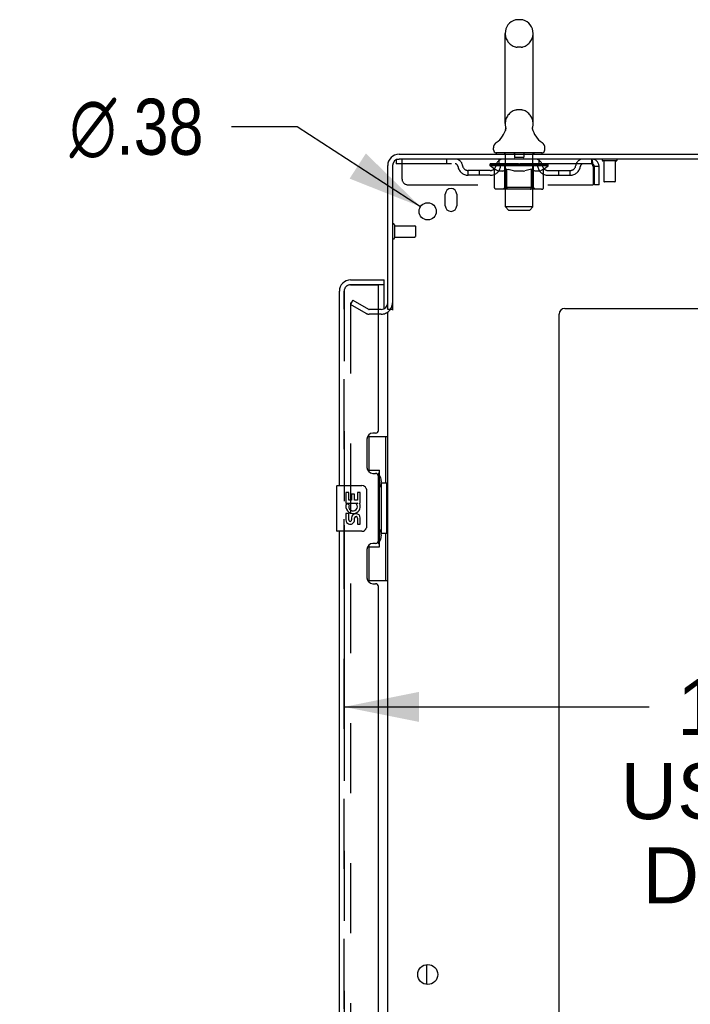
# Model space of a CAD drawing. Header units: inches. Extents: x 0 to 278, y 0 to 180.
# Tile 81 of 84: x 147 to 162, y 116 to 138. Entities that reach past the tile are written whole.
import ezdxf

# ---------------------------------------------------------------- set-up
doc = ezdxf.new("R2010")
doc.units = ezdxf.units.IN
doc.header["$LTSCALE"] = 15.310625
doc.header["$MEASUREMENT"] = 0
doc.linetypes.add('HIDDEN', pattern=[0.2, 0.1, -0.1])
doc.layers.get('0').update_dxf_attribs({"linetype": 'CONTINUOUS'})
for name, color, linetype in [('DEFAULT_2', 8, 'HIDDEN'), ('DIMENSIONS', 7, 'CONTINUOUS'), ('LEFTHAND_DOOR_ASSEMBLY', 7, 'CONTINUOUS'), ('RIGHTHAND_DOOR_ASSEMBLY', 7, 'CONTINUOUS')]:
    doc.layers.add(name, color=color, linetype=linetype)
doc.styles.get("Standard").update_dxf_attribs({"font": 'arial.ttf'})
doc.styles.add('TEXTSTYLE_1', font='gdt', dxfattribs={"width": 0.8})
doc.dimstyles.new('DIMSTYLE_1', dxfattribs={"dimtxt": 1.228125, "dimasz": 1.6375, "dimexe": 0.09, "dimexo": 0.07, "dimgap": 0.0375, "dimtad": 0, "dimtih": 1, "dimtoh": 1, "dimzin": 4, "dimdsep": 46, "dimtxsty": 'Standard', "dimblk": '_FILLED', "dimblk1": '_FILLED', "dimblk2": '_FILLED', "dimcen": 0.09, "dimadec": 3, "dimazin": 1, "dimtfac": 1, "dimtdec": 3, "dimtofl": 0, "dimtmove": 0, "dimatfit": 3, "dimldrblk": '_FILLED', "dimfxl": 0, "dimtolj": 1, "dimtzin": 4, "dimarcsym": 0})
doc.dimstyles.new('DIMSTYLE_2', dxfattribs={"dimtxt": 1.228125, "dimasz": 1.6375, "dimexe": 0.09, "dimexo": 0.07, "dimgap": 0.09, "dimtad": 0, "dimtih": 1, "dimtoh": 1, "dimzin": 4, "dimdsep": 46, "dimtxsty": 'Standard', "dimblk": '_FILLED', "dimblk1": '_FILLED', "dimblk2": '_FILLED', "dimcen": 0.09, "dimadec": 3, "dimazin": 1, "dimtfac": 1, "dimtdec": 3, "dimtofl": 0, "dimtmove": 0, "dimatfit": 1, "dimldrblk": '_FILLED', "dimfxl": 0, "dimtolj": 1, "dimtzin": 4, "dimarcsym": 0})

# ---------------------------------------------------------------- blocks, each defined once
blk = doc.blocks.new('_FILLED')
at = {"color": 0, "linetype": 'ByBlock'}
blk.add_solid([(0, 0), (-1, 0.2), (-1, -0.2)], dxfattribs=at)
blk = doc.blocks.new('*D14')
at = {"layer": 'DIMENSIONS', "color": 2, "linetype": 'Continuous'}
for p, q in [((154.085, 126.708), (154.085, 121.258)), ((170.71, 126.708), (170.71, 121.258)), ((154.085, 122.732), (160.759, 122.732)), ((170.71, 122.732), (166.278, 122.732))]:
    blk.add_line(p, q, dxfattribs=at)
at = {"layer": 'DIMENSIONS', "color": 2, "linetype": 'Continuous', "xscale": 1.6375, "yscale": 1.6375, "zscale": 1.6375, "rotation": 180}
blk.add_blockref('_FILLED', (154.085, 122.732), dxfattribs=at)
at = {"layer": 'DIMENSIONS', "color": 2, "linetype": 'Continuous', "xscale": 1.6375, "yscale": 1.6375, "zscale": 1.6375}
blk.add_blockref('_FILLED', (170.71, 122.732), dxfattribs=at)
at = {"layer": 'DIMENSIONS', "color": 2, "linetype": 'Continuous', "insert": (163.518, 123.346), "char_height": 1.2281, "width": 6.75697, "attachment_point": 2, "line_spacing_factor": 0.9}
blk.add_mtext('16.63\\PUSABLE\\PDEPTH', dxfattribs=at)
blk = doc.blocks.new('*D25')
at = {"layer": 'DIMENSIONS', "color": 2, "linetype": 'Continuous'}
for p, q in [((153.055, 135.428), (151.622, 135.428)), ((155.757, 133.678), (153.055, 135.428))]:
    blk.add_line(p, q, dxfattribs=at)
at = {"layer": 'DIMENSIONS', "color": 2, "linetype": 'Continuous', "xscale": 1.6375, "yscale": 1.6375, "zscale": 1.6375, "rotation": 327.0639424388}
blk.add_blockref('_FILLED', (155.757, 133.678), dxfattribs=at)
at = {"layer": 'DIMENSIONS', "color": 2, "linetype": 'Continuous', "insert": (151.008, 136.042), "char_height": 1.22812, "width": 4.0207, "attachment_point": 3, "line_spacing_factor": 0.9, "style": 'TEXTSTYLE_1'}
blk.add_mtext('{\\fgdt;n}\\fArial;.38', dxfattribs=at)

msp = doc.modelspace()

# ---------------------------------------------------------------- linework, layer by layer
at = {"color": 7, "linetype": 'Continuous'}
for p, q in [((157.958, 137.771), (157.87, 137.771)), ((157.608, 135.496), (157.608, 137.471)), ((158.22, 135.496), (158.22, 137.471)), ((157.614, 135.353), (157.613, 135.348)), ((158.208, 135.397), (158.209, 135.402)), ((158.208, 135.392), (158.208, 135.397)), ((158.208, 135.387), (158.208, 135.392)), ((158.209, 135.382), (158.208, 135.387)), ((158.209, 135.412), (158.21, 135.417)), ((158.209, 135.407), (158.209, 135.412)), ((158.209, 135.402), (158.209, 135.407)), ((158.209, 135.377), (158.209, 135.382)), ((158.21, 135.372), (158.209, 135.377)), ((158.211, 135.367), (158.21, 135.372)), ((158.211, 135.422), (158.212, 135.426)), ((158.212, 135.359), (158.211, 135.363)), ((157.352, 134.925), (157.352, 134.964)), ((158.477, 134.925), (158.477, 134.964)), ((157.414, 134.856), (157.414, 134.826)), ((158.414, 134.856), (157.414, 134.856)), ((158.414, 134.856), (158.414, 134.826)), ((155.143, 131.43), (155.039, 131.43)), ((155.893, 116.658), (155.893, 117.093))]:
    msp.add_line(p, q, dxfattribs=at)
at = {"color": 3, "linetype": 'Continuous'}
for p, q in [((155.286, 134.826), (172.987, 134.826)), ((172.949, 134.722), (155.286, 134.722)), ((155.039, 131.43), (155.039, 134.579)), ((155.143, 134.579), (155.143, 131.418)), ((156.299, 133.701), (156.299, 133.951)), ((156.549, 133.951), (156.549, 133.701)), ((158.914, 131.451), (170.789, 131.451)), ((155.039, 52.274), (155.039, 131.378)), ((158.789, 50.951), (158.789, 131.326))]:
    msp.add_line(p, q, dxfattribs=at)
at = {"color": 7, "linetype": 'Continuous'}
for points in [[(157.616, 135.426), (157.617, 135.422), (157.618, 135.417), (157.619, 135.412), (157.619, 135.407), (157.62, 135.402), (157.62, 135.397), (157.62, 135.392), (157.62, 135.387), (157.62, 135.382), (157.619, 135.378), (157.619, 135.373), (157.618, 135.368), (157.617, 135.363), (157.616, 135.358), (157.614, 135.353)], [(158.21, 135.417), (158.211, 135.422), (158.212, 135.426)], [(158.211, 135.363), (158.211, 135.368), (158.21, 135.372)]]:
    msp.add_lwpolyline(points, dxfattribs=at)
at = {"color": 3, "linetype": 'Continuous'}
for centre, radius in [((155.914, 133.576), 0.188), ((155.914, 116.876), 0.219)]:
    msp.add_circle(centre, radius, dxfattribs=at)
at = {"color": 7, "linetype": 'Continuous'}
for centre, radius, start, end in [((157.914, 137.471), 0.306, 105.6303, 180), ((157.87, 137.627), 0.144, 90, 105.6303), ((157.958, 137.627), 0.144, 74.3697, 90), ((157.914, 137.471), 0.306, 0, 74.3697), ((157.116, 135.512), 0.523, 304.6624, 347.2389), ((157.914, 135.496), 0.306, 180, 193.2053), ((158.712, 135.512), 0.523, 192.7611, 235.3376), ((157.914, 135.496), 0.306, 346.7947, 360), ((157.495, 134.964), 0.144, 124.6624, 180), ((157.421, 134.925), 0.069, 180, 265), ((158.408, 134.925), 0.069, 275, 360), ((158.333, 134.964), 0.144, 360, 55.3376)]:
    msp.add_arc(centre, radius, start, end, dxfattribs=at)
at = {"color": 3, "linetype": 'Continuous'}
for centre, radius, start, end in [((155.286, 134.579), 0.246, 90, 180), ((155.286, 134.579), 0.142, 90, 180), ((156.424, 133.951), 0.125, 0, 180), ((156.424, 133.701), 0.125, 180, 360), ((154.897, 131.572), 0.142, 270, 360), ((158.914, 131.326), 0.125, 90, 180)]:
    msp.add_arc(centre, radius, start, end, dxfattribs=at)
at = {"layer": 'DEFAULT_2', "color": 8, "linetype": 'HIDDEN'}
for p, q in [((157.958, 137.171), (157.87, 137.171)), ((157.958, 135.796), (157.87, 135.796)), ((155.227, 134.722), (155.227, 134.618)), ((155.227, 134.722), (155.286, 134.722)), ((155.352, 134.284), (155.352, 134.722)), ((156.327, 134.722), (156.327, 134.618)), ((157.477, 134.618), (157.477, 134.722)), ((157.594, 134.856), (157.594, 134.826)), ((157.614, 133.675), (157.614, 134.826)), ((157.809, 134.846), (157.809, 134.766)), ((158.009, 134.756), (157.819, 134.756)), ((158.019, 134.846), (158.019, 134.766)), ((158.214, 133.675), (158.214, 134.826)), ((158.234, 134.856), (158.234, 134.826)), ((158.352, 134.618), (158.352, 134.722)), ((159.497, 134.722), (159.497, 134.618)), ((159.5, 134.721), (159.497, 134.722)), ((160.035, 134.679), (159.751, 134.679)), ((159.769, 134.679), (159.769, 134.232)), ((160.017, 134.679), (160.017, 134.232)), ((159.497, 134.618), (155.227, 134.618)), ((156.8, 134.367), (156.8, 134.471)), ((157.283, 134.471), (156.8, 134.471)), ((157.05, 134.367), (157.05, 134.471)), ((157.281, 134.571), (157.281, 134.611)), ((157.281, 134.611), (157.587, 134.611)), ((157.378, 134.503), (157.281, 134.571)), ((158.547, 134.571), (157.281, 134.571)), ((157.282, 134.611), (157.282, 134.615)), ((157.402, 134.614), (157.282, 134.615)), ((157.291, 134.611), (157.291, 134.618)), ((157.299, 134.608), (157.299, 134.611)), ((157.299, 134.608), (158.529, 134.608)), ((157.308, 134.608), (157.308, 134.611)), ((157.309, 134.608), (157.309, 134.611)), ((157.319, 134.611), (157.319, 134.618)), ((157.335, 134.608), (157.335, 134.611)), ((157.337, 134.608), (157.337, 134.611)), ((157.366, 134.611), (157.366, 134.618)), ((157.378, 134.096), (157.378, 134.503)), ((157.378, 134.503), (157.393, 134.493)), ((157.38, 134.608), (157.38, 134.611)), ((157.383, 134.608), (157.383, 134.611)), ((157.408, 134.484), (157.393, 134.493)), ((157.402, 134.611), (157.402, 134.614)), ((157.422, 134.476), (157.407, 134.484)), ((157.436, 134.47), (157.422, 134.476)), ((157.429, 134.611), (157.429, 134.618)), ((157.43, 134.608), (157.43, 134.611)), ((157.431, 134.608), (157.431, 134.611)), ((157.434, 134.608), (157.434, 134.611)), ((157.451, 134.464), (157.436, 134.47)), ((157.441, 134.608), (157.441, 134.611)), ((157.441, 134.608), (157.441, 134.611)), ((157.445, 134.608), (157.445, 134.611)), ((157.448, 134.608), (157.448, 134.612)), ((157.465, 134.459), (157.451, 134.464)), ((157.452, 134.608), (157.452, 134.611)), ((157.559, 134.459), (157.465, 134.459)), ((157.467, 134.608), (157.467, 134.611)), ((157.485, 134.608), (157.485, 134.613)), ((157.485, 134.608), (157.485, 134.611)), ((157.506, 134.608), (157.506, 134.611)), ((157.507, 134.611), (157.507, 134.618)), ((157.517, 134.608), (157.517, 134.611)), ((157.521, 134.608), (157.521, 134.611)), ((157.53, 134.608), (157.53, 134.611)), ((157.541, 134.608), (157.541, 134.615)), ((157.557, 134.608), (157.557, 134.611)), ((157.559, 134.459), (157.573, 134.464)), ((157.56, 134.608), (157.56, 134.611)), ((157.587, 134.47), (157.573, 134.464)), ((157.587, 134.608), (157.587, 134.611)), ((157.602, 134.476), (157.587, 134.47)), ((157.654, 134.611), (157.592, 134.611)), ((157.598, 134.611), (157.598, 134.618)), ((157.601, 134.099), (157.601, 134.568)), ((157.616, 134.484), (157.601, 134.476)), ((157.604, 134.608), (157.604, 134.611)), ((157.609, 134.608), (157.609, 134.611)), ((157.615, 134.608), (157.615, 134.616)), ((157.631, 134.493), (157.616, 134.484)), ((157.619, 134.608), (157.619, 134.611)), ((157.63, 134.608), (157.63, 134.611)), ((157.645, 134.503), (157.63, 134.493)), ((157.645, 134.096), (157.645, 134.503)), ((157.645, 134.503), (157.675, 134.493)), ((157.654, 134.608), (157.654, 134.611)), ((157.729, 134.611), (157.67, 134.611)), ((157.703, 134.484), (157.674, 134.493)), ((157.69, 134.608), (157.69, 134.611)), ((157.698, 134.611), (157.698, 134.618)), ((157.701, 134.608), (157.701, 134.611)), ((157.732, 134.476), (157.703, 134.484)), ((157.704, 134.608), (157.704, 134.617)), ((157.706, 134.608), (157.706, 134.611)), ((157.714, 134.608), (157.714, 134.611)), ((157.729, 134.608), (157.729, 134.611)), ((157.76, 134.47), (157.731, 134.477)), ((157.81, 134.611), (157.755, 134.611)), ((157.787, 134.464), (157.759, 134.47)), ((157.768, 134.608), (157.768, 134.611)), ((157.815, 134.459), (157.787, 134.464)), ((157.8, 134.611), (157.914, 134.618)), ((157.804, 134.611), (157.804, 134.618)), ((157.805, 134.618), (157.804, 134.618)), ((157.805, 134.611), (157.805, 134.618)), ((157.805, 134.608), (157.805, 134.611)), ((157.809, 134.608), (157.809, 134.611)), ((157.81, 134.608), (157.81, 134.611)), ((157.81, 134.608), (157.81, 134.611)), ((158.013, 134.459), (157.815, 134.459)), ((157.893, 134.611), (157.845, 134.611)), ((157.851, 134.608), (157.851, 134.611)), ((157.893, 134.608), (157.893, 134.611)), ((157.912, 134.611), (157.911, 134.611)), ((157.911, 134.608), (157.911, 134.611)), ((157.912, 134.608), (157.912, 134.611)), ((157.914, 134.611), (157.914, 134.618)), ((157.914, 134.618), (158.029, 134.611)), ((157.917, 134.608), (157.917, 134.611)), ((157.917, 134.608), (157.917, 134.611)), ((157.917, 134.611), (157.917, 134.611)), ((157.935, 134.608), (157.935, 134.611)), ((157.935, 134.611), (157.983, 134.611)), ((157.978, 134.608), (157.978, 134.611)), ((158.013, 134.459), (158.041, 134.464)), ((158.018, 134.608), (158.018, 134.611)), ((158.019, 134.608), (158.019, 134.611)), ((158.019, 134.611), (158.073, 134.611)), ((158.02, 134.608), (158.02, 134.611)), ((158.024, 134.611), (158.024, 134.618)), ((158.024, 134.611), (158.024, 134.618)), ((158.024, 134.618), (158.024, 134.618)), ((158.024, 134.608), (158.024, 134.611)), ((158.068, 134.47), (158.04, 134.464)), ((158.06, 134.608), (158.06, 134.611)), ((158.096, 134.476), (158.068, 134.47)), ((158.124, 134.484), (158.096, 134.476)), ((158.099, 134.608), (158.099, 134.611)), ((158.099, 134.611), (158.158, 134.611)), ((158.115, 134.608), (158.115, 134.611)), ((158.122, 134.608), (158.122, 134.611)), ((158.152, 134.492), (158.123, 134.484)), ((158.125, 134.608), (158.125, 134.617)), ((158.127, 134.608), (158.127, 134.611)), ((158.131, 134.611), (158.131, 134.618)), ((158.138, 134.608), (158.138, 134.611)), ((158.181, 134.502), (158.152, 134.492)), ((158.174, 134.608), (158.174, 134.611)), ((158.174, 134.611), (158.236, 134.611)), ((158.181, 134.096), (158.181, 134.502)), ((158.181, 134.502), (158.195, 134.492)), ((158.209, 134.484), (158.195, 134.492)), ((158.198, 134.608), (158.198, 134.611)), ((158.222, 134.476), (158.208, 134.484)), ((158.209, 134.608), (158.209, 134.611)), ((158.213, 134.608), (158.213, 134.616)), ((158.219, 134.608), (158.219, 134.611)), ((158.236, 134.47), (158.222, 134.476)), ((158.224, 134.608), (158.224, 134.611)), ((158.227, 134.099), (158.227, 134.568)), ((158.231, 134.611), (158.231, 134.618)), ((158.249, 134.464), (158.236, 134.47)), ((158.241, 134.608), (158.241, 134.611)), ((158.241, 134.611), (158.442, 134.611)), ((158.263, 134.459), (158.249, 134.464)), ((158.367, 134.459), (158.263, 134.459)), ((158.268, 134.608), (158.268, 134.611)), ((158.271, 134.608), (158.271, 134.611)), ((158.287, 134.608), (158.287, 134.615)), ((158.298, 134.608), (158.298, 134.611)), ((158.307, 134.608), (158.307, 134.611)), ((158.312, 134.608), (158.312, 134.611)), ((158.321, 134.611), (158.321, 134.618)), ((158.323, 134.608), (158.323, 134.611)), ((158.343, 134.608), (158.343, 134.613)), ((158.344, 134.608), (158.344, 134.611)), ((158.362, 134.608), (158.362, 134.611)), ((158.367, 134.459), (158.38, 134.464)), ((158.376, 134.608), (158.376, 134.611)), ((158.38, 134.608), (158.38, 134.612)), ((158.393, 134.47), (158.38, 134.464)), ((158.384, 134.608), (158.384, 134.611)), ((158.387, 134.608), (158.387, 134.611)), ((158.387, 134.608), (158.387, 134.611)), ((158.407, 134.476), (158.393, 134.47)), ((158.394, 134.608), (158.394, 134.611)), ((158.397, 134.608), (158.397, 134.611)), ((158.398, 134.608), (158.398, 134.611)), ((158.399, 134.611), (158.399, 134.618)), ((158.42, 134.484), (158.407, 134.476)), ((158.434, 134.492), (158.42, 134.484)), ((158.448, 134.501), (158.434, 134.492)), ((158.445, 134.608), (158.445, 134.611)), ((158.448, 134.608), (158.448, 134.611)), ((158.448, 134.501), (158.547, 134.571)), ((158.448, 134.096), (158.448, 134.501)), ((158.463, 134.611), (158.463, 134.618)), ((158.491, 134.608), (158.491, 134.611)), ((158.493, 134.608), (158.493, 134.611)), ((158.509, 134.611), (158.509, 134.618)), ((158.519, 134.608), (158.519, 134.611)), ((158.52, 134.608), (158.52, 134.611)), ((158.529, 134.608), (158.529, 134.611)), ((158.538, 134.611), (158.538, 134.618)), ((158.546, 134.471), (159.029, 134.471)), ((158.547, 134.571), (158.547, 134.618)), ((158.779, 134.367), (158.779, 134.471)), ((159.029, 134.367), (159.029, 134.471)), ((159.53, 134.555), (159.53, 134.159)), ((159.56, 134.159), (159.56, 134.555)), ((159.664, 134.555), (159.56, 134.555)), ((159.664, 134.159), (159.664, 134.555)), ((157.283, 134.367), (156.8, 134.367)), ((158.546, 134.367), (159.029, 134.367)), ((155.477, 134.159), (159.53, 134.159)), ((158.405, 134.059), (157.421, 134.059)), ((157.601, 134.099), (157.562, 134.059)), ((158.227, 134.099), (157.601, 134.099)), ((158.159, 134.059), (158.162, 134.06)), ((158.167, 134.062), (158.169, 134.064)), ((158.169, 134.064), (158.172, 134.066)), ((158.227, 134.099), (158.267, 134.059)), ((159.664, 134.159), (159.56, 134.159)), ((160.007, 134.222), (159.779, 134.222)), ((157.683, 133.606), (157.614, 133.675)), ((158.214, 133.675), (157.614, 133.675)), ((157.683, 133.606), (158.145, 133.606)), ((158.145, 133.606), (158.214, 133.675)), ((155.186, 133.28), (155.186, 132.996)), ((155.186, 133.262), (155.633, 133.262)), ((155.643, 133.252), (155.643, 133.024)), ((155.186, 133.014), (155.633, 133.014)), ((154.279, 131.63), (154.227, 131.54)), ((154.227, 131.56), (154.227, 52.091)), ((154.566, 131.344), (154.227, 131.54)), ((154.279, 131.63), (154.618, 131.434)), ((154.897, 131.43), (154.635, 131.43)), ((154.897, 131.326), (154.635, 131.326))]:
    msp.add_line(p, q, dxfattribs=at)
for points in [[(159.5, 134.721), (159.502, 134.718), (159.504, 134.712), (159.507, 134.705), (159.509, 134.696), (159.511, 134.685), (159.514, 134.673), (159.516, 134.659), (159.518, 134.644), (159.521, 134.627), (159.523, 134.61), (159.525, 134.592), (159.528, 134.573), (159.53, 134.555)], [(159.504, 134.614), (159.502, 134.616), (159.5, 134.617), (159.497, 134.618)], [(159.504, 134.614), (159.507, 134.611), (159.509, 134.608), (159.511, 134.604), (159.514, 134.599), (159.516, 134.594), (159.518, 134.588), (159.521, 134.582), (159.523, 134.576), (159.525, 134.569), (159.528, 134.562), (159.53, 134.555)], [(157.421, 134.059), (157.415, 134.06), (157.41, 134.06), (157.405, 134.062), (157.4, 134.064), (157.396, 134.066), (157.391, 134.069), (157.388, 134.073), (157.384, 134.077), (157.382, 134.081), (157.379, 134.086), (157.378, 134.091), (157.378, 134.096)], [(157.667, 134.059), (157.664, 134.06), (157.662, 134.06), (157.659, 134.062), (157.657, 134.064), (157.654, 134.066), (157.652, 134.069), (157.65, 134.073), (157.649, 134.077), (157.647, 134.081), (157.646, 134.086), (157.646, 134.091), (157.645, 134.096)], [(158.162, 134.06), (158.164, 134.06), (158.167, 134.062)], [(158.172, 134.066), (158.174, 134.069), (158.176, 134.073), (158.177, 134.077), (158.179, 134.081)], [(158.174, 134.069), (158.176, 134.073), (158.177, 134.077)], [(158.179, 134.081), (158.18, 134.086), (158.18, 134.091), (158.181, 134.096)], [(158.18, 134.086), (158.18, 134.091), (158.181, 134.096)], [(158.405, 134.059), (158.41, 134.06), (158.416, 134.06), (158.421, 134.062), (158.425, 134.064), (158.43, 134.066), (158.434, 134.069), (158.438, 134.073), (158.442, 134.077), (158.444, 134.081), (158.446, 134.086), (158.448, 134.091), (158.448, 134.096)], [(154.244, 131.58), (154.242, 131.58), (154.24, 131.58), (154.238, 131.579), (154.237, 131.578), (154.235, 131.577), (154.233, 131.576), (154.232, 131.574), (154.23, 131.573), (154.229, 131.571), (154.228, 131.569), (154.228, 131.567), (154.227, 131.565), (154.227, 131.562), (154.227, 131.56)], [(154.252, 131.578), (154.25, 131.579), (154.248, 131.58), (154.246, 131.58), (154.244, 131.58), (154.244, 131.58)]]:
    msp.add_lwpolyline(points, dxfattribs=at)
for centre, radius, start, end in [((157.914, 137.471), 0.306, 180, 254.3697), ((157.914, 137.471), 0.306, 285.6303, 360), ((157.87, 137.315), 0.144, 254.3697, 270), ((157.958, 137.315), 0.144, 270, 285.6303), ((157.914, 135.496), 0.306, 105.6303, 180), ((157.87, 135.652), 0.144, 90, 105.6303), ((157.958, 135.652), 0.144, 74.3697, 90), ((157.914, 135.496), 0.306, 0, 74.3697), ((156.511, 134.555), 0.167, 8.0716, 90), ((157.572, 134.555), 0.167, 90, 171.9284), ((157.421, 134.925), 0.069, 265, 270), ((157.584, 134.826), 0.03, 0, 90), ((157.799, 134.846), 0.01, 0, 90), ((157.819, 134.766), 0.01, 180, 270), ((158.009, 134.766), 0.01, 270, 360), ((158.029, 134.846), 0.01, 90, 180), ((158.244, 134.826), 0.03, 90, 180), ((158.257, 134.555), 0.167, 8.0716, 90), ((158.408, 134.925), 0.069, 270, 275), ((159.318, 134.555), 0.167, 90, 171.9284), ((159.497, 134.555), 0.167, 0, 90), ((159.751, 134.7), 0.0215, 90, 270), ((160.035, 134.7), 0.0215, 270, 90), ((156.511, 134.555), 0.0625, 7.9863, 90), ((156.8, 134.596), 0.229, 187.9863, 270), ((156.8, 134.596), 0.125, 188.0716, 270), ((157.283, 134.596), 0.125, 270, 351.9284), ((157.283, 134.596), 0.229, 270, 352.0137), ((157.571, 134.555), 0.0625, 90, 172.0137), ((157.562, 134.568), 0.0398, 0, 90), ((158.267, 134.568), 0.0398, 90, 180), ((158.257, 134.555), 0.0625, 7.9863, 90), ((158.546, 134.596), 0.229, 187.9863, 270), ((158.546, 134.596), 0.125, 188.0716, 270), ((159.029, 134.596), 0.125, 270, 351.9284), ((159.029, 134.596), 0.229, 270, 352.0137), ((159.317, 134.555), 0.0625, 90, 172.0137), ((159.497, 134.555), 0.063, 0, 90), ((155.477, 134.284), 0.125, 180, 270), ((159.779, 134.232), 0.01, 180, 270), ((160.007, 134.232), 0.01, 270, 360), ((155.165, 133.28), 0.0215, 0, 180), ((155.633, 133.252), 0.01, 0, 90), ((155.165, 132.996), 0.0215, 180, 360), ((155.633, 133.024), 0.01, 270, 360), ((154.897, 131.572), 0.246, 270, 360), ((154.635, 131.463), 0.137, 240, 270), ((154.635, 131.463), 0.033, 240, 270)]:
    msp.add_arc(centre, radius, start, end, dxfattribs=at)
for centre, major_axis, ratio, start_param, end_param in [((157.914, 134.618), (0.633, 0.007), 0.05963, 9.249616, 9.431313), ((157.914, 134.618), (0.633, 0), 0.060556, -3.083241, -2.96706), ((157.914, 134.618), (0.633, 0.013), 0.05688, 2.791345, 2.965878), ((157.305, 134.606), (0.198, -0.002), 0.05963, 0.605815, 1.645666), ((157.237, 134.606), (0.198, 0.002), 0.05963, 0.25549, 1.295341), ((157.914, 134.618), (0.633, -0.007), 0.05963, -2.96643, -2.791898), ((157.237, 134.599), (0.198, 0.004), 0.05688, 1.20151, 1.294789), ((157.305, 134.599), (0.198, 0), 0.060556, 1.551758, 1.645036), ((157.306, 134.601), (0.164, 0.002), 0.05963, 1.065228, 1.614276), ((157.261, 134.599), (0.198, 0.002), 0.05963, 1.170259, 1.376596), ((157.287, 134.601), (0.164, 0.003), 0.05688, 0.890143, 1.43919), ((157.345, 134.601), (0.164, 0), 0.060556, 1.240391, 1.789438), ((157.914, 134.618), (0.633, 0.019), 0.052395, 2.616403, 2.790936), ((157.368, 134.606), (0.198, -0.004), 0.05688, 0.7809, 1.820751), ((157.233, 134.606), (0.198, 0.004), 0.05688, 0.080405, 1.120256), ((157.914, 134.618), (0.633, -0.013), 0.05688, -2.791345, -2.616812), ((157.233, 134.599), (0.198, 0.006), 0.052395, 1.026568, 1.119847), ((157.368, 134.599), (0.198, -0.002), 0.05963, 1.72692, 1.820198), ((157.286, 134.601), (0.164, 0.005), 0.052395, 0.715201, 1.264248), ((157.4, 134.601), (0.164, -0.002), 0.05963, 1.415553, 1.9646), ((157.914, 134.618), (0.633, 0.025), 0.046319, 2.441654, 2.616187), ((157.447, 134.606), (0.198, -0.006), 0.052395, 0.955842, 1.995693), ((157.25, 134.606), (0.198, 0.006), 0.052395, -0.094537, 0.945314), ((157.914, 134.618), (0.633, -0.019), 0.052395, -2.616403, -2.44187), ((157.25, 134.599), (0.198, 0.008), 0.046319, 0.851819, 0.945098), ((157.447, 134.599), (0.198, -0.004), 0.05688, 1.902006, 1.995284), ((157.304, 134.601), (0.164, 0.006), 0.046319, 0.540452, 1.089499), ((157.471, 134.601), (0.164, -0.003), 0.05688, 1.590638, 2.139686), ((157.261, 134.606), (0.198, 0), 0.060556, 0.430652, 0.777569), ((157.914, 134.618), (0.633, 0.029), 0.038841, 2.267123, 2.441656), ((157.541, 134.606), (0.198, -0.008), 0.046319, 1.130591, 2.170442), ((157.914, 134.618), (0.633, -0.025), 0.046319, -2.441654, -2.267121), ((157.287, 134.606), (0.198, 0.008), 0.046319, -0.269286, 0.770565), ((157.287, 134.599), (0.198, 0.009), 0.038841, 0.677289, 0.770567), ((157.541, 134.599), (0.198, -0.006), 0.052395, 2.076947, 2.170226), ((157.341, 134.601), (0.164, 0.008), 0.038841, 0.365921, 0.914969), ((157.556, 134.601), (0.164, -0.005), 0.052395, 1.76558, 2.314627), ((157.914, 134.618), (0.633, 0.033), 0.030195, 2.09281, 2.267343), ((157.645, 134.606), (0.198, -0.009), 0.038841, 1.305122, 2.344973), ((157.914, 134.618), (0.633, -0.029), 0.038841, -2.267123, -2.092591), ((157.343, 134.606), (0.198, 0.009), 0.038841, -0.443817, 0.596034), ((157.343, 134.599), (0.198, 0.01), 0.030195, 0.502975, 0.596254), ((157.645, 134.599), (0.198, -0.008), 0.046319, 2.251696, 2.344975), ((157.396, 134.601), (0.164, 0.009), 0.030195, 0.191608, 0.740655), ((157.651, 134.601), (0.164, -0.006), 0.046319, 1.940329, 2.489376), ((157.417, 134.606), (0.198, 0.01), 0.030195, -0.61813, 0.421721), ((157.914, 134.618), (0.633, 0.036), 0.020645, 1.918687, 2.09322), ((157.758, 134.606), (0.198, -0.01), 0.030195, 1.479435, 2.519286), ((157.914, 134.618), (0.633, -0.033), 0.030195, -2.09281, -1.918277), ((157.417, 134.599), (0.198, 0.011), 0.020645, 0.328852, 0.422131), ((157.758, 134.599), (0.198, -0.009), 0.038841, 2.426227, 2.519505), ((157.466, 134.601), (0.164, 0.009), 0.020645, 0.017485, 0.566532), ((157.755, 134.601), (0.164, -0.008), 0.038841, 2.11486, 2.663907), ((157.506, 134.606), (0.198, 0.011), 0.020645, -0.792253, 0.247598), ((157.914, 134.618), (0.633, 0.038), 0.010478, 1.744704, 1.919237), ((157.876, 134.606), (0.198, -0.011), 0.020645, 1.653558, 2.693409), ((157.914, 134.618), (0.633, -0.036), 0.020645, -1.918687, -1.744154), ((157.506, 134.599), (0.198, 0.012), 0.010478, 0.154869, 0.248148), ((157.876, 134.599), (0.198, -0.01), 0.030195, 2.60054, 2.693819), ((157.55, 134.601), (0.164, 0.01), 0.010478, 6.126688, 6.675735), ((157.863, 134.601), (0.164, -0.009), 0.030195, 2.289173, 2.83822), ((157.607, 134.606), (0.198, 0.012), 0.010478, -0.966236, -0.000846), ((157.995, 134.606), (0.198, -0.012), 0.010478, 1.827541, 2.867392), ((157.914, 134.618), (0.633, -0.038), 0.010478, -1.744704, -1.570171), ((157.995, 134.599), (0.198, -0.011), 0.020645, 2.774664, 2.867942), ((157.973, 134.601), (0.164, -0.009), 0.020645, 2.463296, 3.012344), ((157.833, 134.606), (0.198, 0.012), 0.010478, 0.274201, 1.314052), ((157.747, 134.601), (0.164, 0.01), 0.010478, -0.000483, 0.504314), ((157.717, 134.599), (0.198, 0.012), 0.010478, 0.099668, 0.192946), ((157.914, 134.618), (0.633, 0.038), 0.010478, -1.571421, -1.396888), ((158.111, 134.599), (0.198, -0.012), 0.010478, 2.948646, 3.041925), ((158.081, 134.601), (0.164, -0.01), 0.010478, 2.637279, 3.142076), ((157.952, 134.606), (0.198, 0.011), 0.020645, 0.448184, 1.488034), ((157.855, 134.601), (0.164, 0.009), 0.020645, 0.129249, 0.678296), ((157.833, 134.599), (0.198, 0.011), 0.020645, 0.273651, 0.366929), ((157.914, 134.618), (0.633, 0.036), 0.020645, -1.397439, -1.222906), ((158.222, 134.606), (0.198, -0.012), 0.010478, -3.140747, -2.175357), ((157.914, 134.618), (0.633, -0.038), 0.010478, 1.222355, 1.396888), ((158.07, 134.606), (0.198, 0.01), 0.030195, 0.622307, 1.662158), ((157.965, 134.601), (0.164, 0.009), 0.030195, 0.303372, 0.852419), ((158.279, 134.601), (0.164, -0.01), 0.010478, 2.749043, 3.29809), ((158.323, 134.606), (0.198, -0.011), 0.020645, 2.893995, 3.933846), ((157.952, 134.599), (0.198, 0.01), 0.030195, 0.447774, 0.541052), ((158.323, 134.599), (0.198, -0.012), 0.010478, 2.893445, 2.986723), ((157.914, 134.618), (0.633, 0.033), 0.030195, -1.223315, -1.048783), ((157.914, 134.618), (0.633, -0.036), 0.020645, 1.048373, 1.222906), ((158.183, 134.606), (0.198, 0.009), 0.038841, 0.79662, 1.836471), ((158.074, 134.601), (0.164, 0.008), 0.038841, 0.477686, 1.026733), ((158.363, 134.601), (0.164, -0.009), 0.020645, 2.57506, 3.124108), ((158.411, 134.606), (0.198, -0.01), 0.030195, 2.719872, 3.759723), ((158.288, 134.606), (0.198, 0.008), 0.046319, 0.971151, 2.011002), ((158.07, 134.599), (0.198, 0.009), 0.038841, 0.622087, 0.715366), ((158.411, 134.599), (0.198, -0.011), 0.020645, 2.719462, 2.812741), ((157.914, 134.618), (0.633, 0.029), 0.038841, -1.049002, -0.874469), ((157.914, 134.618), (0.633, -0.033), 0.030195, 0.87425, 1.048783), ((158.177, 134.601), (0.164, 0.006), 0.046319, 0.652216, 1.201263), ((158.381, 134.606), (0.198, 0.006), 0.052395, 1.1459, 2.185751), ((158.433, 134.601), (0.164, -0.009), 0.030195, 2.400937, 2.949985), ((158.485, 134.606), (0.198, -0.009), 0.038841, 2.545558, 3.585409), ((158.272, 134.601), (0.164, 0.005), 0.052395, 0.826965, 1.376012), ((158.183, 134.599), (0.198, 0.008), 0.046319, 0.796618, 0.889896), ((158.485, 134.599), (0.198, -0.01), 0.030195, 2.545339, 2.638617), ((158.46, 134.606), (0.198, 0.004), 0.05688, 1.320842, 2.360692), ((157.914, 134.618), (0.633, 0.025), 0.046319, -0.874471, -0.699939), ((157.914, 134.618), (0.633, -0.029), 0.038841, 0.699936, 0.874469), ((158.541, 134.606), (0.198, -0.008), 0.046319, 2.371028, 3.410879), ((158.487, 134.601), (0.164, -0.008), 0.038841, 2.226624, 2.775671), ((158.523, 134.606), (0.198, 0.002), 0.05963, 1.495927, 2.535778), ((158.357, 134.601), (0.164, 0.003), 0.05688, 1.001907, 1.550954), ((158.578, 134.606), (0.198, -0.006), 0.052395, 2.196279, 3.23613), ((158.524, 134.601), (0.164, -0.006), 0.046319, 2.052093, 2.601141), ((158.288, 134.599), (0.198, 0.006), 0.052395, 0.971367, 1.064645), ((158.567, 134.606), (0.198, 0), 0.060556, 1.671089, 2.71094), ((158.541, 134.599), (0.198, -0.009), 0.038841, 2.371026, 2.464304), ((158.595, 134.606), (0.198, -0.004), 0.05688, 2.021337, 3.061188), ((157.914, 134.618), (0.633, 0.019), 0.052395, -0.699723, -0.52519), ((157.914, 134.618), (0.633, -0.025), 0.046319, 0.525406, 0.699939), ((158.592, 134.606), (0.198, -0.002), 0.05963, 1.846251, 2.886102), ((158.428, 134.601), (0.164, 0.002), 0.05963, 1.176993, 1.72604), ((158.542, 134.601), (0.164, -0.005), 0.052395, 1.877344, 2.426392), ((158.484, 134.601), (0.164, 0), 0.060556, 1.352155, 1.901202), ((158.542, 134.601), (0.164, -0.003), 0.05688, 1.702402, 2.25145), ((158.522, 134.601), (0.164, -0.002), 0.05963, 1.527317, 2.076364), ((158.381, 134.599), (0.198, 0.004), 0.05688, 1.146309, 1.239587), ((158.578, 134.599), (0.198, -0.008), 0.046319, 2.196495, 2.289773), ((157.914, 134.618), (0.633, 0.013), 0.05688, -0.524781, -0.350248), ((157.914, 134.618), (0.633, -0.019), 0.052395, 0.350657, 0.52519), ((158.46, 134.599), (0.198, 0.002), 0.05963, 1.321394, 1.414673), ((158.595, 134.599), (0.198, -0.006), 0.052395, 2.021746, 2.115024), ((157.914, 134.618), (0.633, 0.007), 0.05963, -0.349695, -0.175162), ((157.914, 134.618), (0.633, -0.013), 0.05688, 0.175715, 0.350248), ((158.523, 134.599), (0.198, 0), 0.060556, 1.496556, 1.589835), ((158.592, 134.599), (0.198, -0.004), 0.05688, 1.846804, 1.940083), ((158.567, 134.599), (0.198, -0.002), 0.05963, 1.671719, 1.764997), ((157.914, 134.618), (0.633, 0), 0.060556, -0.174533, 0), ((157.914, 134.618), (0.633, -0.007), 0.05963, 0.000629, 0.175162)]:
    msp.add_ellipse(centre, major_axis=major_axis, ratio=ratio, start_param=start_param, end_param=end_param, dxfattribs=at)
at = {"layer": 'LEFTHAND_DOOR_ASSEMBLY', "color": 8, "linetype": 'HIDDEN'}
for p, q in [((154.94, 131.972), (154.228, 131.972)), ((154.085, 51.822), (154.085, 131.829))]:
    msp.add_line(p, q, dxfattribs=at)
msp.add_arc((154.228, 131.829), 0.142, 90, 180, dxfattribs=at)
at = {"layer": 'RIGHTHAND_DOOR_ASSEMBLY', "color": 3, "linetype": 'Continuous'}
for p, q in [((154.228, 132.076), (154.96, 132.076)), ((154.835, 128.783), (154.835, 131.952)), ((153.981, 127.576), (153.981, 131.829)), ((154.775, 128.723), (154.715, 128.723)), ((154.585, 128.593), (154.585, 127.973)), ((154.715, 127.843), (154.775, 127.843)), ((154.835, 126.368), (154.835, 127.783)), ((153.981, 104.076), (153.981, 126.576)), ((154.775, 126.308), (154.715, 126.308)), ((154.585, 126.178), (154.585, 125.558)), ((154.715, 125.428), (154.775, 125.428)), ((154.835, 105.283), (154.835, 125.368))]:
    msp.add_line(p, q, dxfattribs=at)
at = {"layer": 'RIGHTHAND_DOOR_ASSEMBLY', "color": 8, "linetype": 'HIDDEN'}
for p, q in [((154.228, 131.972), (154.815, 131.972)), ((154.96, 131.972), (154.96, 132.076)), ((154.085, 131.829), (154.085, 51.822))]:
    msp.add_line(p, q, dxfattribs=at)
at = {"layer": 'RIGHTHAND_DOOR_ASSEMBLY', "color": 7, "linetype": 'Continuous'}
for p, q in [((154.96, 131.972), (154.815, 131.972)), ((154.96, 131.445), (154.96, 131.952)), ((154.599, 128.651), (155.039, 128.651)), ((154.635, 127.871), (154.635, 128.651)), ((155, 127.626), (155, 128.651)), ((154.635, 127.916), (154.862, 127.916)), ((154.862, 126.236), (154.862, 127.916)), ((153.936, 127.576), (154.476, 127.576)), ((154.899, 127.676), (154.899, 127.656)), ((154.899, 127.626), (154.899, 126.526)), ((155.022, 127.626), (154.899, 127.626)), ((155.022, 126.526), (155.022, 127.626)), ((153.921, 127.561), (153.921, 126.591)), ((154.124, 127.422), (154.124, 127.191)), ((154.187, 127.422), (154.124, 127.422)), ((154.187, 127.254), (154.187, 127.422)), ((154.25, 127.39), (154.25, 127.254)), ((154.311, 127.39), (154.25, 127.39)), ((154.311, 127.254), (154.311, 127.39)), ((154.376, 127.422), (154.376, 127.254)), ((154.439, 127.422), (154.376, 127.422)), ((154.439, 127.191), (154.439, 127.422)), ((154.576, 127.476), (154.576, 126.676)), ((154.124, 127.191), (154.386, 127.191)), ((154.195, 127.155), (154.137, 127.18)), ((154.25, 127.254), (154.187, 127.254)), ((154.376, 127.254), (154.311, 127.254)), ((154.386, 127.191), (154.358, 127.172)), ((154.42, 127.191), (154.439, 127.191)), ((154.124, 126.961), (154.124, 126.824)), ((154.187, 126.961), (154.124, 126.961)), ((154.187, 126.824), (154.187, 126.961)), ((154.25, 126.866), (154.25, 126.824)), ((154.311, 126.804), (154.31, 126.873)), ((154.376, 126.866), (154.376, 126.73)), ((154.376, 126.73), (154.439, 126.73)), ((154.439, 126.73), (154.439, 126.866)), ((154.476, 126.576), (153.936, 126.576)), ((155.022, 126.526), (154.899, 126.526)), ((154.899, 126.495), (154.899, 126.475)), ((155, 125.501), (155, 126.526)), ((154.635, 125.501), (154.635, 126.281)), ((154.635, 126.236), (154.862, 126.236)), ((154.599, 125.501), (155.039, 125.501))]:
    msp.add_line(p, q, dxfattribs=at)
for points in [[(154.826, 127.815), (154.828, 127.818), (154.834, 127.827), (154.839, 127.835), (154.843, 127.842), (154.847, 127.849), (154.85, 127.855), (154.853, 127.861), (154.856, 127.867), (154.858, 127.872), (154.859, 127.877), (154.861, 127.881), (154.861, 127.885), (154.862, 127.889), (154.862, 127.892)], [(154.569, 127.512), (154.571, 127.506), (154.573, 127.5), (154.574, 127.494), (154.575, 127.488), (154.576, 127.482), (154.576, 127.476)], [(154.576, 126.676), (154.576, 126.669), (154.575, 126.663), (154.574, 126.657), (154.573, 126.651), (154.571, 126.645), (154.569, 126.64)], [(154.862, 126.259), (154.862, 126.263), (154.861, 126.267), (154.861, 126.271), (154.859, 126.275), (154.858, 126.28), (154.856, 126.285), (154.853, 126.29), (154.85, 126.296), (154.847, 126.303), (154.843, 126.31), (154.839, 126.317), (154.834, 126.325), (154.828, 126.333), (154.826, 126.337)]]:
    msp.add_lwpolyline(points, dxfattribs=at)
at = {"layer": 'RIGHTHAND_DOOR_ASSEMBLY', "color": 3, "linetype": 'Continuous'}
for centre, radius, start, end in [((154.228, 131.829), 0.246, 90, 180), ((154.815, 131.952), 0.02, 0, 90), ((154.715, 128.593), 0.13, 90, 180), ((154.775, 128.783), 0.06, 270, 360), ((154.715, 127.973), 0.13, 180, 270), ((154.775, 127.783), 0.06, 0, 90), ((154.715, 126.178), 0.13, 90, 180), ((154.775, 126.368), 0.06, 270, 360), ((154.715, 125.558), 0.13, 180, 270), ((154.775, 125.368), 0.06, 0, 90)]:
    msp.add_arc(centre, radius, start, end, dxfattribs=at)
at = {"layer": 'RIGHTHAND_DOOR_ASSEMBLY', "color": 8, "linetype": 'HIDDEN'}
msp.add_arc((154.228, 131.829), 0.142, 90, 180, dxfattribs=at)
at = {"layer": 'RIGHTHAND_DOOR_ASSEMBLY', "color": 7, "linetype": 'Continuous'}
for centre, radius, start, end in [((154.145, 131.686), 0.26, 87.4134, 90), ((154.94, 131.952), 0.02, 0, 90), ((153.936, 127.561), 0.015, 90, 180), ((154.476, 127.476), 0.1, 21.205, 90), ((154.281, 127.118), 0.157, 156.5966, 341.8791), ((154.281, 127.118), 0.0943, 156.5966, 35.1122), ((154.281, 127.118), 0.157, 25.737, 27.8532), ((154.285, 127.118), 0.154, 341.4199, 26.1963), ((154.344, 126.866), 0.0943, 0, 180), ((154.218, 126.824), 0.0943, 180, 248.6704), ((154.218, 126.824), 0.0943, 248.6999, 347.4338), ((154.218, 126.824), 0.0314, 180, 0.0485), ((154.345, 126.861), 0.0362, 83.4285, 161.7628), ((154.344, 126.866), 0.0314, 0, 81.2295), ((153.936, 126.591), 0.015, 180, 270), ((154.476, 126.676), 0.1, 270, 338.7946)]:
    msp.add_arc(centre, radius, start, end, dxfattribs=at)
for centre, start_param, end_param in [((154.795, 127.666), -1.51401, -0.699287), ((154.795, 127.666), -2.442306, -1.627583), ((154.795, 126.485), -1.51401, -0.699287), ((154.795, 126.485), -2.442306, -1.627583)]:
    msp.add_ellipse(centre, major_axis=(0, 0.18), ratio=0.579493, start_param=start_param, end_param=end_param, dxfattribs=at)

# ---------------------------------------------------------------- dimensions: what is measured, and where the dimension line sits
at = {"layer": 'DIMENSIONS', "color": 2, "linetype": 'Continuous'}
dim = msp.add_diameter_dim_2p(p1=(155.7568, 133.6777), p2=(156.0715, 133.4738), text='%%c<>', dimstyle='DIMSTYLE_2', override={"dimpost": '<>'}, dxfattribs=at)
dim.commit()
dim.dimension.update_dxf_attribs({"geometry": '*D25', "text_midpoint": (148.9979, 135.4279), "dimtype": 163})
dim = msp.add_linear_dim(base=(170.710165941, 122.731785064), p1=(154.085165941, 126.777982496), p2=(170.710165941, 126.777982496), text='<>\\PUSABLE\\PDEPTH', dimstyle='DIMSTYLE_1', dxfattribs=at)
dim.commit()
dim.dimension.update_dxf_attribs({"geometry": '*D14', "text_midpoint": (163.518409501, 120.889597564), "dimtype": 160})

doc.saveas('drawing.dxf')
